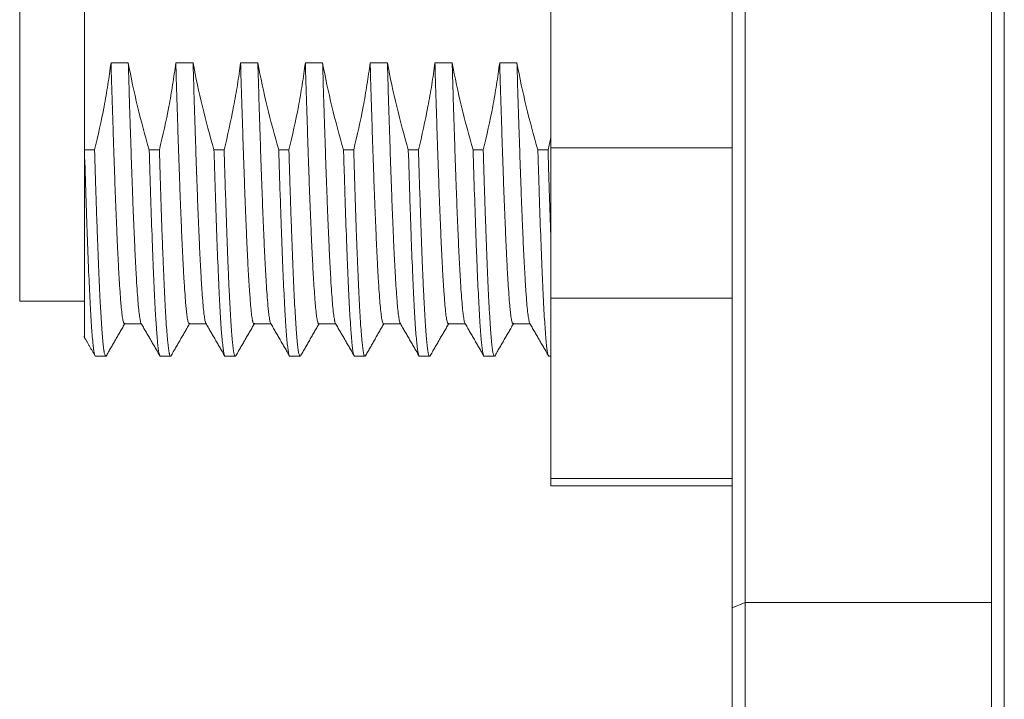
# Model space of a CAD drawing. Header units: millimetres. Extents: x 0 to 297, y 0 to 210.
# Tile 27 of 50: x 130 to 140, y 118 to 125. Entities that reach past the tile are written whole.
import ezdxf

# ---------------------------------------------------------------- set-up
doc = ezdxf.new("R2010")
doc.units = ezdxf.units.MM
doc.layers.add('1', color=7, linetype='Continuous', true_color=0xffffff)

msp = doc.modelspace()

# ---------------------------------------------------------------- linework, layer by layer
at = {"layer": '1', "color": 7, "linetype": 'Continuous', "lineweight": 13}
for p, q in [((137.336, 119.7397), (137.336, 136.7208)), ((137.4693, 136.7208), (137.4693, 119.7397)), ((140.136, 135.5208), (140.136, 113.1875)), ((140.0026, 113.1875), (140.0026, 135.4656)), ((130.6693, 127.5958), (130.6693, 123.8458)), ((135.4693, 127.5767), (135.4693, 123.8649)), ((130.0026, 125.7208), (130.0026, 122.2875)), ((130.9425, 124.741), (131.1202, 124.741)), ((131.6092, 124.741), (131.7868, 124.741)), ((132.2758, 124.741), (132.4535, 124.741)), ((132.9425, 124.741), (133.1202, 124.741)), ((133.6092, 124.741), (133.7868, 124.741)), ((134.2758, 124.741), (134.4535, 124.741)), ((134.9425, 124.741), (135.1202, 124.741)), ((130.6693, 123.8359), (130.6693, 123.8458)), ((130.6693, 123.8458), (130.7731, 123.8458)), ((131.3357, 123.8458), (131.4398, 123.8458)), ((132.0023, 123.8458), (132.1065, 123.8458)), ((132.669, 123.8458), (132.7731, 123.8458)), ((133.3357, 123.8458), (133.4398, 123.8458)), ((134.0023, 123.8458), (134.1065, 123.8458)), ((134.669, 123.8458), (134.7731, 123.8458)), ((135.3357, 123.8458), (135.4398, 123.8458)), ((135.4693, 123.8649), (135.4693, 122.3186)), ((135.4693, 123.8649), (137.336, 123.8649)), ((135.4693, 122.3186), (135.4693, 120.4627)), ((137.336, 122.3186), (135.4693, 122.3186)), ((130.0026, 122.2875), (130.6694, 122.2875)), ((131.0805, 122.0541), (131.2554, 122.0541)), ((131.7472, 122.0541), (131.9221, 122.0541)), ((132.4139, 122.0541), (132.5887, 122.0541)), ((133.0806, 122.0541), (133.2554, 122.0541)), ((133.7472, 122.0541), (133.9221, 122.0541)), ((134.4138, 122.0541), (134.5887, 122.0541)), ((135.0805, 122.0541), (135.2554, 122.0541)), ((130.7839, 121.7208), (130.8881, 121.7208)), ((131.4505, 121.7208), (131.5547, 121.7208)), ((132.1172, 121.7208), (132.2215, 121.7208)), ((132.7838, 121.7208), (132.8881, 121.7208)), ((133.4505, 121.7208), (133.5547, 121.7208)), ((134.1172, 121.7208), (134.2214, 121.7208)), ((134.7839, 121.7208), (134.8881, 121.7208)), ((135.4505, 121.7208), (135.4693, 121.7208)), ((135.4693, 120.3875), (135.4693, 120.4627)), ((135.4693, 120.4627), (137.336, 120.4627)), ((135.4693, 120.3875), (137.336, 120.3875)), ((137.336, 118.7027), (137.336, 119.7397)), ((137.4693, 119.7397), (137.4693, 118.7969)), ((137.4693, 119.1875), (137.336, 119.1322)), ((140.0026, 119.1875), (137.4693, 119.1875)), ((137.4693, 118.7969), (137.4693, 113.578)), ((137.336, 118.1136), (137.336, 118.7027))]:
    msp.add_line(p, q, dxfattribs=at)
for points, knots in [([(130.9425, 124.741), (130.933, 124.6656), (130.9222, 124.5904), (130.8983, 124.4404), (130.8852, 124.3655), (130.8425, 124.1416), (130.8096, 123.9933), (130.7731, 123.8458)], [0, 0, 0, 0, 0.25, 0.25, 0.5, 0.5, 1, 1, 1, 1]), ([(130.9425, 124.741), (130.9454, 124.6455), (130.9483, 124.5513), (130.9541, 124.3657), (130.9569, 124.2742), (130.9612, 124.139), (130.9633, 124.0719), (130.9655, 124.0055), (130.9669, 123.9615), (130.9676, 123.9395), (130.9712, 123.8305), (130.977, 123.6611), (130.9856, 123.4223), (130.9914, 123.2732), (130.9972, 123.1291), (131, 123.0596), (131.0036, 122.9759), (131.0043, 122.9594), (131.0058, 122.9267), (131.0079, 122.8783), (131.0101, 122.832), (131.0143, 122.7418), (131.02, 122.6285), (131.0287, 122.4788), (131.0345, 122.3927), (131.0389, 122.3334), (131.0403, 122.3145), (131.0432, 122.2787), (131.0446, 122.2619), (131.0489, 122.2143), (131.0546, 122.1587), (131.0631, 122.0988), (131.0697, 122.0714), (131.0733, 122.0625), (131.0748, 122.0595), (131.0755, 122.0582), (131.0777, 122.0551), (131.0791, 122.0541), (131.0806, 122.0541)], [0, 0, 0, 0, 0.0625118, 0.0625118, 0.1250237, 0.1250237, 0.1562796, 0.1719076, 0.1719076, 0.1875355, 0.1875355, 0.2500474, 0.3125592, 0.375071, 0.375071, 0.4375829, 0.4375829, 0.4532108, 0.4532108, 0.4688388, 0.5000947, 0.5000947, 0.5626065, 0.6251184, 0.6876302, 0.6876302, 0.7188861, 0.7188861, 0.7501421, 0.7501421, 0.8126539, 0.8751657, 0.9376776, 0.9533055, 0.9533055, 0.9689335, 0.9689335, 1, 1, 1, 1]), ([(131.3357, 123.8458), (131.2923, 123.9931), (131.2522, 124.1413), (131.1798, 124.4398), (131.1477, 124.5899), (131.1202, 124.741)], [0, 0, 0, 0, 0.5, 0.5, 1, 1, 1, 1]), ([(131.2524, 122.0593), (131.2514, 122.0611), (131.2476, 122.07), (131.2438, 122.0861), (131.2395, 122.1103), (131.2381, 122.1193), (131.2352, 122.1395), (131.2337, 122.1506), (131.2294, 122.1867), (131.2265, 122.2146), (131.2207, 122.2778), (131.2178, 122.3132), (131.2121, 122.3913), (131.2093, 122.4341), (131.205, 122.5039), (131.2036, 122.5282), (131.2014, 122.566), (131.2007, 122.5788), (131.1992, 122.6049), (131.1985, 122.6182), (131.1949, 122.6854), (131.1892, 122.7992), (131.1834, 122.9252), (131.1776, 123.0572), (131.1747, 123.1262), (131.1704, 123.2344), (131.1683, 123.2896), (131.1661, 123.3466), (131.1647, 123.385), (131.164, 123.4044), (131.1604, 123.5019), (131.1547, 123.6619), (131.1461, 123.9141), (131.1403, 124.0901), (131.136, 124.2252), (131.1338, 124.2935), (131.1316, 124.363), (131.1302, 124.4095), (131.1295, 124.433), (131.1259, 124.5506), (131.123, 124.6454), (131.1202, 124.741)], [0, 0, 0, 0, 0.0223881, 0.0875622, 0.0875622, 0.1201493, 0.1201493, 0.1527363, 0.1527363, 0.2179105, 0.2179105, 0.2830846, 0.2830846, 0.3482587, 0.3482587, 0.3808458, 0.3808458, 0.3971393, 0.3971393, 0.4134329, 0.4134329, 0.478607, 0.5437811, 0.5437811, 0.6089552, 0.6089552, 0.6415423, 0.6578358, 0.6578358, 0.6741294, 0.6741294, 0.7393035, 0.8044776, 0.8696517, 0.8696517, 0.9022388, 0.9185323, 0.9185323, 0.9348259, 0.9348259, 1, 1, 1, 1]), ([(131.6092, 124.741), (131.5997, 124.6656), (131.5889, 124.5904), (131.565, 124.4404), (131.5519, 124.3655), (131.5092, 124.1416), (131.4763, 123.9933), (131.4398, 123.8458)], [0, 0, 0, 0, 0.25, 0.25, 0.5, 0.5, 1, 1, 1, 1]), ([(131.6092, 124.741), (131.6099, 124.717), (131.6106, 124.693), (131.6121, 124.645), (131.6128, 124.621), (131.615, 124.5496), (131.6165, 124.5024), (131.6208, 124.3622), (131.6237, 124.2706), (131.6294, 124.0911), (131.635, 123.9151), (131.6407, 123.7465), (131.6451, 123.6228), (131.6465, 123.582), (131.6487, 123.5215), (131.6494, 123.5015), (131.6509, 123.4619), (131.6516, 123.4423), (131.6553, 123.3452), (131.6582, 123.2705), (131.6639, 123.1268), (131.6668, 123.0578), (131.6724, 122.9257), (131.6753, 122.8626), (131.6796, 122.7722), (131.681, 122.7429), (131.6832, 122.6999), (131.6839, 122.6858), (131.6853, 122.6579), (131.6861, 122.6443), (131.6897, 122.5771), (131.6955, 122.477), (131.7013, 122.3916), (131.707, 122.3135), (131.7098, 122.278), (131.7141, 122.2304), (131.7162, 122.208), (131.7184, 122.1877), (131.7198, 122.1746), (131.7206, 122.1683), (131.7242, 122.1382), (131.7299, 122.0982), (131.7386, 122.0622), (131.7444, 122.0541), (131.7472, 122.0541), (131.7472, 122.0541), (131.7472, 122.0541)], [0, 0, 0, 0, 0.0156235, 0.0156235, 0.0312471, 0.0312471, 0.0624942, 0.0624942, 0.1249884, 0.1249884, 0.1874826, 0.2499768, 0.2499768, 0.2812239, 0.2812239, 0.2968474, 0.2968474, 0.312471, 0.312471, 0.3749652, 0.3749652, 0.4374594, 0.4374594, 0.4999536, 0.4999536, 0.5312007, 0.5312007, 0.5468242, 0.5468242, 0.5624478, 0.5624478, 0.624942, 0.6874362, 0.6874362, 0.7499304, 0.7499304, 0.7811775, 0.796801, 0.796801, 0.8124246, 0.8124246, 0.8749188, 0.937413, 0.9999072, 0.9999072, 1, 1, 1, 1]), ([(132.0023, 123.8458), (131.959, 123.9931), (131.9188, 124.1413), (131.8465, 124.4398), (131.8143, 124.5899), (131.7868, 124.741)], [0, 0, 0, 0, 0.5, 0.5, 1, 1, 1, 1]), ([(131.9191, 122.0593), (131.9188, 122.0598), (131.9185, 122.0604), (131.9175, 122.0625), (131.9168, 122.0643), (131.9132, 122.0745), (131.9075, 122.0988), (131.8989, 122.1589), (131.8932, 122.2144), (131.8874, 122.2777), (131.8845, 122.3133), (131.8809, 122.3628), (131.8801, 122.373), (131.8787, 122.3937), (131.8765, 122.4254), (131.8744, 122.459), (131.8701, 122.5289), (131.8645, 122.6288), (131.8559, 122.7986), (131.85, 122.9253), (131.8457, 123.0255), (131.8442, 123.0598), (131.8413, 123.1295), (131.8399, 123.165), (131.8356, 123.2733), (131.8299, 123.4227), (131.8214, 123.6613), (131.8149, 123.8512), (131.8112, 123.9606), (131.8098, 124.0047), (131.8091, 124.0269), (131.8069, 124.0937), (131.8054, 124.1386), (131.801, 124.2741), (131.7982, 124.3658), (131.7925, 124.5515), (131.7897, 124.6456), (131.7868, 124.741)], [0, 0, 0, 0, 0.0062867, 0.0062867, 0.0225771, 0.0225771, 0.0877386, 0.1529002, 0.2180617, 0.2180617, 0.2832232, 0.2832232, 0.2995136, 0.2995136, 0.315804, 0.3483847, 0.3483847, 0.4135463, 0.4787078, 0.5438693, 0.5438693, 0.5764501, 0.5764501, 0.6090308, 0.6090308, 0.6741924, 0.7393539, 0.8045154, 0.8208058, 0.8208058, 0.8370962, 0.8370962, 0.8696769, 0.8696769, 0.9348385, 0.9348385, 1, 1, 1, 1]), ([(132.2758, 124.741), (132.2663, 124.6656), (132.2556, 124.5904), (132.2317, 124.4404), (132.2185, 124.3655), (132.1758, 124.1416), (132.143, 123.9933), (132.1065, 123.8458)], [0, 0, 0, 0, 0.25, 0.25, 0.5, 0.5, 1, 1, 1, 1]), ([(132.2758, 124.741), (132.2787, 124.6457), (132.2816, 124.5515), (132.286, 124.4118), (132.2874, 124.3655), (132.2903, 124.2734), (132.2917, 124.2275), (132.296, 124.0911), (132.3017, 123.9138), (132.3103, 123.6615), (132.3189, 123.4228), (132.3247, 123.2728), (132.3284, 123.1819), (132.3291, 123.1639), (132.3306, 123.1282), (132.3327, 123.0754), (132.3349, 123.0244), (132.3391, 122.925), (132.3448, 122.7989), (132.3533, 122.629), (132.3599, 122.5162), (132.3635, 122.4587), (132.365, 122.4361), (132.3657, 122.4251), (132.3679, 122.3926), (132.3694, 122.372), (132.3737, 122.3131), (132.3765, 122.2777), (132.3822, 122.2145), (132.3879, 122.159), (132.3943, 122.1138), (132.3979, 122.0948), (132.3994, 122.0877), (132.4001, 122.0844), (132.4023, 122.0753), (132.4038, 122.0702), (132.4081, 122.0581), (132.411, 122.0541), (132.4139, 122.0541), (132.4139, 122.0541)], [0, 0, 0, 0, 0.0624983, 0.0624983, 0.0937474, 0.0937474, 0.1249965, 0.1249965, 0.1874948, 0.2499931, 0.3124913, 0.3749896, 0.3749896, 0.3906142, 0.3906142, 0.4062387, 0.4374879, 0.4374879, 0.4999861, 0.5624844, 0.6249827, 0.6406072, 0.6406072, 0.6562318, 0.6562318, 0.6874809, 0.6874809, 0.7499792, 0.7499792, 0.8124775, 0.8749757, 0.8906003, 0.8906003, 0.9062249, 0.9062249, 0.937474, 0.937474, 0.9999723, 1, 1, 1, 1]), ([(132.669, 123.8458), (132.6256, 123.9931), (132.5855, 124.1413), (132.5131, 124.4398), (132.481, 124.5899), (132.4535, 124.741)], [0, 0, 0, 0, 0.5, 0.5, 1, 1, 1, 1]), ([(132.5858, 122.0593), (132.5848, 122.0611), (132.5809, 122.0701), (132.5743, 122.0983), (132.5686, 122.1382), (132.5642, 122.1742), (132.5628, 122.1873), (132.5598, 122.2154), (132.5584, 122.2304), (132.554, 122.2782), (132.5511, 122.3137), (132.5454, 122.3919), (132.5397, 122.4774), (132.5341, 122.5772), (132.5297, 122.6576), (132.5283, 122.6853), (132.5261, 122.7283), (132.5254, 122.7429), (132.5239, 122.7724), (132.5232, 122.7873), (132.5196, 122.8628), (132.5167, 122.9261), (132.5109, 123.0584), (132.508, 123.1274), (132.5023, 123.271), (132.4995, 123.3456), (132.4952, 123.4618), (132.4938, 123.5013), (132.4909, 123.5817), (132.4895, 123.6227), (132.4851, 123.7468), (132.4794, 123.916), (132.4736, 124.092), (132.4678, 124.2715), (132.4649, 124.3629), (132.4607, 124.5027), (132.4585, 124.5733), (132.4564, 124.6448), (132.4549, 124.6928), (132.4542, 124.7169), (132.4535, 124.741)], [0, 0, 0, 0, 0.0226425, 0.0877996, 0.1529568, 0.1529568, 0.1855354, 0.1855354, 0.218114, 0.218114, 0.2832712, 0.2832712, 0.3484283, 0.4135855, 0.4135855, 0.4461641, 0.4461641, 0.4624534, 0.4624534, 0.4787427, 0.4787427, 0.5438998, 0.5438998, 0.609057, 0.609057, 0.6742142, 0.6742142, 0.7067927, 0.7067927, 0.7393713, 0.7393713, 0.8045285, 0.8696857, 0.8696857, 0.9348428, 0.9348428, 0.9674214, 0.9837107, 0.9837107, 1, 1, 1, 1]), ([(132.9425, 124.741), (132.933, 124.6656), (132.9222, 124.5904), (132.8983, 124.4404), (132.8852, 124.3655), (132.8425, 124.1416), (132.8096, 123.9933), (132.7731, 123.8458)], [0, 0, 0, 0, 0.25, 0.25, 0.5, 0.5, 1, 1, 1, 1]), ([(132.9425, 124.741), (132.9454, 124.645), (132.9483, 124.5506), (132.9541, 124.3648), (132.9569, 124.2734), (132.9626, 124.0937), (132.9655, 124.0054), (132.9697, 123.8753), (132.9712, 123.8323), (132.9733, 123.7684), (132.9741, 123.7472), (132.9755, 123.7052), (132.9762, 123.6844), (132.9798, 123.5812), (132.9856, 123.4214), (132.9914, 123.2724), (132.9972, 123.1287), (133, 123.0595), (133.0043, 122.9598), (133.0057, 122.9273), (133.0086, 122.8635), (133.01, 122.8323), (133.0143, 122.7416), (133.0201, 122.6278), (133.0287, 122.4783), (133.0345, 122.3926), (133.0388, 122.3336), (133.041, 122.3055), (133.0432, 122.2793), (133.0446, 122.2624), (133.0453, 122.2541), (133.0489, 122.2142), (133.0546, 122.1584), (133.0632, 122.0985), (133.069, 122.0744), (133.0748, 122.0582), (133.0777, 122.0541), (133.0806, 122.0541), (133.0806, 122.0541), (133.0806, 122.0541)], [0, 0, 0, 0, 0.062498, 0.062498, 0.124996, 0.124996, 0.187494, 0.187494, 0.218743, 0.218743, 0.2343675, 0.2343675, 0.249992, 0.249992, 0.31249, 0.374988, 0.374988, 0.437486, 0.437486, 0.4687351, 0.4687351, 0.4999841, 0.4999841, 0.5624821, 0.6249801, 0.6874781, 0.6874781, 0.7187271, 0.7343516, 0.7343516, 0.7499761, 0.7499761, 0.8124741, 0.8749721, 0.9374701, 0.9374701, 0.9999681, 0.9999681, 1, 1, 1, 1]), ([(133.3357, 123.8458), (133.2923, 123.9931), (133.2522, 124.1413), (133.1798, 124.4398), (133.1477, 124.5899), (133.1202, 124.741)], [0, 0, 0, 0, 0.5, 0.5, 1, 1, 1, 1]), ([(133.2524, 122.0593), (133.2514, 122.0611), (133.2505, 122.0634), (133.2481, 122.0702), (133.2459, 122.0777), (133.2438, 122.0876), (133.2423, 122.0947), (133.2416, 122.0985), (133.238, 122.1187), (133.2323, 122.159), (133.2265, 122.2146), (133.2207, 122.2777), (133.2178, 122.3131), (133.2121, 122.3914), (133.2092, 122.4344), (133.2049, 122.5049), (133.2035, 122.5292), (133.2006, 122.5795), (133.1992, 122.6054), (133.1949, 122.6856), (133.1892, 122.799), (133.1834, 122.9249), (133.1776, 123.0573), (133.1747, 123.1266), (133.1711, 123.2174), (133.1704, 123.2358), (133.169, 123.2728), (133.1668, 123.3288), (133.1647, 123.3861), (133.1604, 123.5023), (133.1547, 123.6617), (133.1461, 123.9137), (133.1396, 124.1125), (133.1359, 124.2265), (133.1345, 124.2724), (133.1337, 124.2954), (133.1316, 124.3648), (133.1301, 124.4112), (133.1258, 124.5513), (133.123, 124.6457), (133.1202, 124.741)], [0, 0, 0, 0, 0.0223884, 0.0223884, 0.0549755, 0.071269, 0.071269, 0.0875625, 0.0875625, 0.1527366, 0.2179107, 0.2179107, 0.2830848, 0.2830848, 0.3482589, 0.3482589, 0.380846, 0.380846, 0.413433, 0.413433, 0.4786072, 0.5437813, 0.5437813, 0.6089554, 0.6089554, 0.6252489, 0.6252489, 0.6415424, 0.6741295, 0.6741295, 0.7393036, 0.8044777, 0.8696518, 0.8859453, 0.8859453, 0.9022388, 0.9022388, 0.9348259, 0.9348259, 1, 1, 1, 1]), ([(133.6092, 124.741), (133.5997, 124.6656), (133.5889, 124.5904), (133.565, 124.4404), (133.5519, 124.3655), (133.5092, 124.1416), (133.4763, 123.9933), (133.4398, 123.8458)], [0, 0, 0, 0, 0.25, 0.25, 0.5, 0.5, 1, 1, 1, 1]), ([(133.6092, 124.741), (133.6121, 124.6454), (133.615, 124.5505), (133.6208, 124.3623), (133.6237, 124.2702), (133.6294, 124.0901), (133.6351, 123.9141), (133.6436, 123.6619), (133.6494, 123.5018), (133.653, 123.4044), (133.6538, 123.385), (133.6552, 123.3466), (133.6574, 123.2896), (133.6596, 123.2344), (133.6639, 123.1262), (133.6668, 123.0572), (133.6725, 122.9252), (133.6781, 122.7992), (133.6846, 122.6712), (133.6882, 122.6049), (133.6896, 122.5788), (133.6904, 122.5659), (133.6926, 122.5281), (133.694, 122.5039), (133.6984, 122.4341), (133.7013, 122.3913), (133.707, 122.3132), (133.7099, 122.2778), (133.7155, 122.2146), (133.7184, 122.1867), (133.7227, 122.1506), (133.7241, 122.1395), (133.727, 122.1193), (133.7285, 122.1103), (133.7328, 122.0861), (133.7386, 122.0621), (133.7444, 122.0541), (133.7472, 122.0541)], [0, 0, 0, 0, 0.0625017, 0.0625017, 0.1250035, 0.1250035, 0.1875052, 0.250007, 0.3125087, 0.3125087, 0.3281341, 0.3281341, 0.3437596, 0.3750104, 0.3750104, 0.4375122, 0.4375122, 0.5000139, 0.5625156, 0.5781411, 0.5781411, 0.5937665, 0.5937665, 0.6250174, 0.6250174, 0.6875191, 0.6875191, 0.7500209, 0.7500209, 0.8125226, 0.8125226, 0.8437735, 0.8437735, 0.8750243, 0.8750243, 0.9375261, 1, 1, 1, 1]), ([(134.0023, 123.8458), (133.959, 123.9931), (133.9188, 124.1413), (133.8465, 124.4398), (133.8143, 124.5899), (133.7868, 124.741)], [0, 0, 0, 0, 0.5, 0.5, 1, 1, 1, 1]), ([(133.9193, 122.0589), (133.9182, 122.0608), (133.9172, 122.0633), (133.9132, 122.0745), (133.9076, 122.0987), (133.899, 122.1585), (133.8925, 122.2211), (133.8888, 122.2622), (133.8874, 122.2791), (133.8866, 122.2879), (133.8844, 122.3148), (133.883, 122.3336), (133.8787, 122.3927), (133.873, 122.4786), (133.8645, 122.6281), (133.8587, 122.7416), (133.8544, 122.8321), (133.8529, 122.8631), (133.8507, 122.911), (133.85, 122.9272), (133.8485, 122.9598), (133.8478, 122.9763), (133.8442, 123.0597), (133.8413, 123.129), (133.8356, 123.2729), (133.8299, 123.4219), (133.8242, 123.5813), (133.8199, 123.7048), (133.8185, 123.7467), (133.8156, 123.8316), (133.8141, 123.8749), (133.8097, 124.0055), (133.8068, 124.094), (133.8011, 124.2739), (133.7982, 124.3653), (133.7925, 124.551), (133.7897, 124.6453), (133.7868, 124.741)], [0, 0, 0, 0, 0.0245797, 0.0245797, 0.0896077, 0.1546358, 0.2196638, 0.2359208, 0.2359208, 0.2521778, 0.2521778, 0.2846918, 0.2846918, 0.3497198, 0.4147478, 0.4797759, 0.4797759, 0.5122899, 0.5122899, 0.5285469, 0.5285469, 0.5448039, 0.5448039, 0.6098319, 0.6098319, 0.6748599, 0.7398879, 0.7398879, 0.7724019, 0.7724019, 0.8049159, 0.8049159, 0.869944, 0.869944, 0.934972, 0.934972, 1, 1, 1, 1]), ([(134.2758, 124.741), (134.2663, 124.6656), (134.2556, 124.5904), (134.2317, 124.4404), (134.2185, 124.3655), (134.1758, 124.1416), (134.143, 123.9933), (134.1065, 123.8458)], [0, 0, 0, 0, 0.25, 0.25, 0.5, 0.5, 1, 1, 1, 1]), ([(134.2758, 124.741), (134.2787, 124.6456), (134.2816, 124.5515), (134.2874, 124.3658), (134.2902, 124.2741), (134.2945, 124.1385), (134.296, 124.0937), (134.2981, 124.0268), (134.2988, 124.0046), (134.3003, 123.9605), (134.301, 123.9387), (134.3046, 123.8301), (134.3103, 123.6613), (134.3189, 123.4227), (134.3247, 123.2733), (134.3291, 123.165), (134.3305, 123.1295), (134.3334, 123.0597), (134.3348, 123.0254), (134.3391, 122.9253), (134.3448, 122.7986), (134.3534, 122.6288), (134.3591, 122.5289), (134.3635, 122.459), (134.3657, 122.4254), (134.3679, 122.3937), (134.3693, 122.3729), (134.37, 122.3628), (134.3737, 122.3133), (134.3765, 122.2777), (134.3822, 122.2144), (134.3879, 122.1589), (134.3964, 122.0988), (134.4023, 122.0745), (134.4059, 122.0643), (134.4067, 122.0625), (134.4081, 122.0594), (134.4103, 122.0556), (134.4125, 122.0541), (134.4139, 122.0541)], [0, 0, 0, 0, 0.0625057, 0.0625057, 0.1250114, 0.1250114, 0.1562643, 0.1562643, 0.1718907, 0.1718907, 0.1875171, 0.1875171, 0.2500228, 0.3125285, 0.3750342, 0.3750342, 0.4062871, 0.4062871, 0.4375399, 0.4375399, 0.5000456, 0.5625513, 0.625057, 0.625057, 0.6563099, 0.6719363, 0.6719363, 0.6875627, 0.6875627, 0.7500684, 0.7500684, 0.8125742, 0.8750799, 0.9375856, 0.9375856, 0.953212, 0.953212, 0.9688384, 1, 1, 1, 1]), ([(134.669, 123.8458), (134.6256, 123.9931), (134.5855, 124.1413), (134.5131, 124.4398), (134.481, 124.5899), (134.4535, 124.741)], [0, 0, 0, 0, 0.5, 0.5, 1, 1, 1, 1]), ([(134.5858, 122.0593), (134.5848, 122.0611), (134.581, 122.07), (134.5772, 122.0861), (134.5729, 122.1102), (134.5707, 122.1237), (134.5685, 122.1396), (134.5671, 122.1506), (134.5664, 122.1564), (134.5627, 122.1866), (134.5598, 122.2146), (134.554, 122.2779), (134.5511, 122.3133), (134.5454, 122.3914), (134.5426, 122.4341), (134.5369, 122.527), (134.5341, 122.5772), (134.5283, 122.6851), (134.5225, 122.7993), (134.5167, 122.9254), (134.5109, 123.0574), (134.5081, 123.1264), (134.5023, 123.2703), (134.4995, 123.3452), (134.4959, 123.4427), (134.4952, 123.4624), (134.4938, 123.502), (134.4916, 123.5619), (134.4895, 123.6228), (134.4852, 123.7462), (134.4794, 123.9145), (134.4736, 124.0905), (134.4678, 124.2702), (134.4642, 124.385), (134.4607, 124.5027), (134.4592, 124.5501), (134.4585, 124.5739), (134.4564, 124.6453), (134.4549, 124.6931), (134.4535, 124.741)], [0, 0, 0, 0, 0.0224842, 0.0876519, 0.0876519, 0.1202357, 0.1365277, 0.1365277, 0.1528196, 0.1528196, 0.2179873, 0.2179873, 0.283155, 0.283155, 0.3483228, 0.3483228, 0.4134905, 0.4134905, 0.4786582, 0.5438259, 0.5438259, 0.6089937, 0.6089937, 0.6741614, 0.6741614, 0.6904533, 0.6904533, 0.7067452, 0.7393291, 0.7393291, 0.8044968, 0.8696646, 0.8696646, 0.9348323, 0.9511242, 0.9511242, 0.9674161, 0.9674161, 1, 1, 1, 1]), ([(134.9425, 124.741), (134.933, 124.6656), (134.9222, 124.5904), (134.8983, 124.4404), (134.8852, 124.3655), (134.8425, 124.1416), (134.8096, 123.9933), (134.7731, 123.8458)], [0, 0, 0, 0, 0.25, 0.25, 0.5, 0.5, 1, 1, 1, 1]), ([(134.9425, 124.741), (134.9432, 124.7169), (134.944, 124.6928), (134.9454, 124.6449), (134.9476, 124.5733), (134.9498, 124.5028), (134.9541, 124.363), (134.957, 124.2715), (134.9627, 124.0921), (134.9683, 123.916), (134.9741, 123.7469), (134.9777, 123.6434), (134.9784, 123.6227), (134.9799, 123.5818), (134.982, 123.521), (134.9842, 123.4619), (134.9886, 123.3457), (134.9915, 123.2711), (134.9972, 123.1275), (135.0001, 123.0585), (135.0058, 122.9262), (135.0093, 122.847), (135.0129, 122.7724), (135.0143, 122.7429), (135.0151, 122.7283), (135.0172, 122.6853), (135.0187, 122.6576), (135.023, 122.5772), (135.0288, 122.4774), (135.0346, 122.3919), (135.0403, 122.3137), (135.0432, 122.2782), (135.0474, 122.2304), (135.0489, 122.2154), (135.0517, 122.1873), (135.0532, 122.1742), (135.0575, 122.1382), (135.0632, 122.0983), (135.0719, 122.0623), (135.0777, 122.0541), (135.0806, 122.0541), (135.0806, 122.0541), (135.0806, 122.0541)], [0, 0, 0, 0, 0.0156226, 0.0156226, 0.0312452, 0.0624903, 0.0624903, 0.1249806, 0.1249806, 0.187471, 0.2499613, 0.2499613, 0.2655839, 0.2655839, 0.2812065, 0.3124516, 0.3124516, 0.3749419, 0.3749419, 0.4374323, 0.4374323, 0.4999226, 0.5155452, 0.5155452, 0.5311678, 0.5311678, 0.5624129, 0.5624129, 0.6249032, 0.6873936, 0.6873936, 0.7498839, 0.7498839, 0.7811291, 0.7811291, 0.8123742, 0.8123742, 0.8748645, 0.9373549, 0.9998452, 0.9998452, 1, 1, 1, 1]), ([(135.3357, 123.8458), (135.2923, 123.9931), (135.2522, 124.1413), (135.1798, 124.4398), (135.1477, 124.5899), (135.1202, 124.741)], [0, 0, 0, 0, 0.5, 0.5, 1, 1, 1, 1]), ([(135.2525, 122.0592), (135.2515, 122.0611), (135.2505, 122.0634), (135.248, 122.0703), (135.2466, 122.0754), (135.2437, 122.0876), (135.2423, 122.0947), (135.238, 122.1189), (135.2323, 122.159), (135.2265, 122.2145), (135.2207, 122.2777), (135.2171, 122.322), (135.2135, 122.3725), (135.2121, 122.3933), (135.2113, 122.4039), (135.2092, 122.4364), (135.2078, 122.4589), (135.2035, 122.5289), (135.1978, 122.6289), (135.1892, 122.7987), (135.1834, 122.9251), (135.179, 123.0249), (135.1776, 123.059), (135.1754, 123.1114), (135.1747, 123.1291), (135.1732, 123.1647), (135.1725, 123.1826), (135.1689, 123.2732), (135.1632, 123.4228), (135.1547, 123.6614), (135.149, 123.8298), (135.1446, 123.9597), (135.1432, 124.0036), (135.141, 124.0703), (135.1402, 124.0928), (135.1388, 124.1378), (135.138, 124.1604), (135.1344, 124.2737), (135.1315, 124.3656), (135.1258, 124.5516), (135.123, 124.6457), (135.1202, 124.741)], [0, 0, 0, 0, 0.0227711, 0.0227711, 0.0553454, 0.0553454, 0.0879197, 0.0879197, 0.1530682, 0.2182168, 0.2182168, 0.2833654, 0.2996526, 0.2996526, 0.3159397, 0.3159397, 0.348514, 0.348514, 0.4136626, 0.4788112, 0.5439598, 0.5439598, 0.5765341, 0.5765341, 0.5928213, 0.5928213, 0.6091084, 0.6091084, 0.674257, 0.7394056, 0.8045542, 0.8045542, 0.8371285, 0.8371285, 0.8534157, 0.8534157, 0.8697028, 0.8697028, 0.9348514, 0.9348514, 1, 1, 1, 1]), ([(130.6693, 123.8359), (130.6693, 123.711), (130.6693, 123.5909), (130.6693, 123.3597), (130.6693, 123.2487), (130.6693, 123.116), (130.6693, 123.0897), (130.6693, 123.0378), (130.6693, 123.0123), (130.6693, 122.937), (130.6693, 122.8885), (130.6693, 122.7479), (130.6693, 122.6607), (130.6693, 122.4992), (130.6693, 122.4249), (130.6693, 122.3403), (130.6693, 122.3238), (130.6693, 122.2917), (130.6693, 122.2761), (130.6693, 122.2307), (130.6693, 122.2025), (130.6693, 122.1237), (130.6693, 122.0791), (130.6693, 122.0055), (130.6693, 121.9765), (130.6693, 121.9501), (130.6693, 121.9453), (130.6693, 121.9368), (130.6693, 121.933), (130.6693, 121.9233), (130.6693, 121.9189), (130.6693, 121.9151), (130.6693, 121.9145), (130.6693, 121.9148)], [0, 0, 0, 0, 0.1071389, 0.1071389, 0.2142777, 0.2142777, 0.2410625, 0.2410625, 0.2678472, 0.2678472, 0.3214166, 0.3214166, 0.4285555, 0.4285555, 0.5356943, 0.5356943, 0.5624791, 0.5624791, 0.5892638, 0.5892638, 0.6428332, 0.6428332, 0.7499721, 0.7499721, 0.8571109, 0.8571109, 0.8838957, 0.8838957, 0.9106804, 0.9106804, 0.9642498, 0.9642498, 1, 1, 1, 1]), ([(130.6693, 123.8359), (130.6742, 123.6754), (130.679, 123.5225), (130.6885, 123.2311), (130.6931, 123.0926), (130.6991, 122.9287), (130.7003, 122.8964), (130.7027, 122.8327), (130.7039, 122.8015), (130.7076, 122.7098), (130.71, 122.6512), (130.7172, 122.4827), (130.722, 122.3802), (130.7292, 122.2413), (130.7315, 122.1975), (130.7363, 122.115), (130.7387, 122.0767), (130.7458, 121.9706), (130.7507, 121.9116), (130.7603, 121.8164), (130.765, 121.7803), (130.7745, 121.7324), (130.7791, 121.7208), (130.7838, 121.7208)], [0, 0, 0, 0, 0.1252386, 0.1252386, 0.2504772, 0.2504772, 0.2817868, 0.2817868, 0.3130965, 0.3130965, 0.3757157, 0.3757157, 0.5009543, 0.5009543, 0.5635736, 0.5635736, 0.6261929, 0.6261929, 0.7514315, 0.7514315, 0.8766701, 0.8766701, 1, 1, 1, 1]), ([(130.893, 121.7251), (130.8914, 121.7222), (130.8898, 121.7208), (130.8834, 121.7208), (130.8785, 121.7328), (130.873, 121.7603), (130.8724, 121.7636), (130.8712, 121.7705), (130.8706, 121.7741), (130.8688, 121.7857), (130.8676, 121.7941), (130.864, 121.8215), (130.8616, 121.8427), (130.8545, 121.9151), (130.8498, 121.9747), (130.8426, 122.0814), (130.8402, 122.1199), (130.8372, 122.1716), (130.8366, 122.1821), (130.8354, 122.2036), (130.8347, 122.2145), (130.8329, 122.2477), (130.8317, 122.2704), (130.8257, 122.3872), (130.8209, 122.4904), (130.8115, 122.7155), (130.8068, 122.8375), (130.8013, 122.9857), (130.8007, 123.0023), (130.7995, 123.0358), (130.7989, 123.0528), (130.7971, 123.1039), (130.7958, 123.1384), (130.7922, 123.2432), (130.7898, 123.3146), (130.7826, 123.534), (130.7779, 123.6867), (130.7731, 123.8458)], [0, 0, 0, 0, 0.0414866, 0.0414866, 0.1613008, 0.1613008, 0.1762776, 0.1762776, 0.1912543, 0.1912543, 0.2212079, 0.2212079, 0.281115, 0.281115, 0.4009291, 0.4009291, 0.4608362, 0.4608362, 0.475813, 0.475813, 0.4907898, 0.4907898, 0.5207433, 0.5207433, 0.6405575, 0.6405575, 0.7603717, 0.7603717, 0.7753484, 0.7753484, 0.7903252, 0.7903252, 0.8202787, 0.8202787, 0.8801858, 0.8801858, 1, 1, 1, 1]), ([(131.3357, 123.8458), (131.3405, 123.6849), (131.3454, 123.5316), (131.3548, 123.2398), (131.3595, 123.1013), (131.3655, 122.9374), (131.3667, 122.9051), (131.3691, 122.8414), (131.3703, 122.81), (131.3739, 122.7174), (131.3764, 122.6584), (131.3836, 122.4889), (131.3884, 122.3861), (131.3955, 122.2471), (131.3979, 122.2033), (131.4014, 122.1414), (131.4032, 122.1115), (131.405, 122.083), (131.4062, 122.0643), (131.4068, 122.0551), (131.4122, 121.9742), (131.4171, 121.9144), (131.4267, 121.8184), (131.4314, 121.782), (131.4374, 121.7515), (131.4392, 121.7434), (131.441, 121.7371), (131.4421, 121.7332), (131.4427, 121.7315), (131.4457, 121.7238), (131.4481, 121.7208), (131.4505, 121.7208)], [0, 0, 0, 0, 0.1250312, 0.1250312, 0.2500624, 0.2500624, 0.2813202, 0.2813202, 0.312578, 0.312578, 0.3750936, 0.3750936, 0.5001248, 0.5001248, 0.5626404, 0.5626404, 0.5938982, 0.6095271, 0.6095271, 0.625156, 0.625156, 0.7501872, 0.7501872, 0.8752184, 0.8752184, 0.9064762, 0.9221051, 0.9221051, 0.937734, 0.937734, 1, 1, 1, 1]), ([(131.5548, 121.7208), (131.5524, 121.7208), (131.55, 121.7238), (131.5464, 121.7329), (131.5445, 121.7387), (131.5427, 121.7462), (131.5415, 121.7515), (131.5409, 121.7544), (131.5354, 121.7821), (131.5306, 121.8186), (131.5212, 121.9149), (131.5165, 121.9745), (131.5105, 122.0638), (131.5087, 122.0916), (131.5069, 122.1212), (131.5056, 122.1413), (131.505, 122.1515), (131.502, 122.2034), (131.4996, 122.2475), (131.4923, 122.387), (131.4876, 122.4899), (131.4805, 122.6589), (131.4782, 122.7177), (131.4746, 122.8096), (131.4728, 122.8564), (131.471, 122.9047), (131.4698, 122.9373), (131.4692, 122.9537), (131.4637, 123.1022), (131.4589, 123.2414), (131.4493, 123.5333), (131.4445, 123.6861), (131.4398, 123.8458)], [0, 0, 0, 0, 0.0624992, 0.0624992, 0.0937492, 0.1093743, 0.1093743, 0.1249993, 0.1249993, 0.2499994, 0.2499994, 0.3749995, 0.3749995, 0.4062495, 0.4218745, 0.4218745, 0.4374995, 0.4374995, 0.4999996, 0.4999996, 0.6249997, 0.6249997, 0.6874997, 0.6874997, 0.7187498, 0.7343748, 0.7343748, 0.7499998, 0.7499998, 0.8749999, 0.8749999, 1, 1, 1, 1]), ([(132.0023, 123.8458), (132.0047, 123.7664), (132.0071, 123.6883), (132.0108, 123.5732), (132.0126, 123.5161), (132.0144, 123.4598), (132.0156, 123.4224), (132.0162, 123.4038), (132.0216, 123.2376), (132.0263, 123.0988), (132.0357, 122.838), (132.0406, 122.7162), (132.0466, 122.5747), (132.0484, 122.533), (132.0503, 122.4926), (132.0515, 122.466), (132.0521, 122.4528), (132.0551, 122.3878), (132.0575, 122.3386), (132.0646, 122.1992), (132.0693, 122.1173), (132.0764, 122.0108), (132.0788, 121.978), (132.0825, 121.9329), (132.0843, 121.9115), (132.0861, 121.8916), (132.0873, 121.8787), (132.0879, 121.8724), (132.0934, 121.8177), (132.0982, 121.7815), (132.1076, 121.7331), (132.1123, 121.7208), (132.1171, 121.7208), (132.1171, 121.7208), (132.1172, 121.7208)], [0, 0, 0, 0, 0.0624807, 0.0624807, 0.0937211, 0.1093413, 0.1093413, 0.1249614, 0.1249614, 0.2499229, 0.2499229, 0.3748843, 0.3748843, 0.4061247, 0.4217449, 0.4217449, 0.437365, 0.437365, 0.4998458, 0.4998458, 0.6248072, 0.6248072, 0.6872879, 0.6872879, 0.7185283, 0.7341485, 0.7341485, 0.7497686, 0.7497686, 0.8747301, 0.8747301, 0.9996915, 0.9996915, 1, 1, 1, 1]), ([(132.2215, 121.7208), (132.2215, 121.7208), (132.2215, 121.7208), (132.2166, 121.7208), (132.2118, 121.7332), (132.2022, 121.7817), (132.1974, 121.8179), (132.1915, 121.8781), (132.1897, 121.8974), (132.1879, 121.9183), (132.1867, 121.9327), (132.1861, 121.94), (132.1831, 121.9778), (132.1807, 122.0108), (132.1735, 122.1177), (132.1687, 122.1997), (132.1615, 122.3386), (132.1591, 122.3875), (132.1555, 122.465), (132.1537, 122.5047), (132.1519, 122.546), (132.1508, 122.5738), (132.1502, 122.5879), (132.1448, 122.7162), (132.1401, 122.8385), (132.1305, 123.0992), (132.1256, 123.2377), (132.1196, 123.4209), (132.1178, 123.4767), (132.116, 123.5336), (132.1148, 123.5718), (132.1142, 123.591), (132.1112, 123.6876), (132.1088, 123.7661), (132.1065, 123.8458)], [0, 0, 0, 0, 0.0000277, 0.0000277, 0.1250242, 0.1250242, 0.2500208, 0.2500208, 0.2812699, 0.2968945, 0.2968945, 0.312519, 0.312519, 0.3750173, 0.3750173, 0.5000138, 0.5000138, 0.5625121, 0.5625121, 0.5937612, 0.6093858, 0.6093858, 0.6250104, 0.6250104, 0.7500069, 0.7500069, 0.8750035, 0.8750035, 0.9062526, 0.9218772, 0.9218772, 0.9375017, 0.9375017, 1, 1, 1, 1]), ([(132.669, 123.8458), (132.6738, 123.6865), (132.6786, 123.5338), (132.6857, 123.3146), (132.6881, 123.2432), (132.6917, 123.1386), (132.6929, 123.1042), (132.6952, 123.0362), (132.6964, 123.0025), (132.7024, 122.8375), (132.7073, 122.7154), (132.7169, 122.4903), (132.7217, 122.3872), (132.7276, 122.2706), (132.7288, 122.2479), (132.7312, 122.2037), (132.7324, 122.1822), (132.736, 122.12), (132.7384, 122.0815), (132.7455, 121.9746), (132.7504, 121.915), (132.7576, 121.8427), (132.76, 121.8215), (132.7636, 121.7941), (132.7648, 121.7857), (132.7672, 121.7704), (132.7684, 121.7635), (132.7744, 121.7328), (132.779, 121.7208), (132.7838, 121.7208), (132.7838, 121.7208), (132.7838, 121.7208)], [0, 0, 0, 0, 0.1249998, 0.1249998, 0.1874997, 0.1874997, 0.2187497, 0.2187497, 0.2499997, 0.2499997, 0.3749995, 0.3749995, 0.4999993, 0.4999993, 0.5312493, 0.5312493, 0.5624992, 0.5624992, 0.6249991, 0.6249991, 0.749999, 0.749999, 0.8124989, 0.8124989, 0.8437488, 0.8437488, 0.8749988, 0.8749988, 0.9999986, 0.9999986, 1, 1, 1, 1]), ([(132.8881, 121.7208), (132.8833, 121.7208), (132.8785, 121.7329), (132.8713, 121.7693), (132.8688, 121.7846), (132.8652, 121.8121), (132.864, 121.822), (132.8616, 121.8433), (132.8604, 121.8547), (132.8545, 121.9152), (132.8498, 121.9749), (132.8403, 122.1169), (132.8354, 122.1991), (132.8257, 122.387), (132.8209, 122.4905), (132.8115, 122.7157), (132.8068, 122.8375), (132.7995, 123.0341), (132.7971, 123.1019), (132.7922, 123.2424), (132.7898, 123.3142), (132.7826, 123.5342), (132.7779, 123.687), (132.7731, 123.8458)], [0, 0, 0, 0, 0.125, 0.125, 0.1875, 0.1875, 0.21875, 0.21875, 0.25, 0.25, 0.375, 0.375, 0.5, 0.5, 0.625, 0.625, 0.75, 0.75, 0.8125, 0.8125, 0.875, 0.875, 1, 1, 1, 1]), ([(133.3357, 123.8458), (133.3369, 123.8059), (133.3381, 123.7662), (133.3405, 123.6874), (133.3417, 123.6483), (133.3454, 123.5326), (133.3478, 123.4575), (133.3549, 123.2381), (133.3596, 123.0998), (133.3667, 122.904), (133.3691, 122.8407), (133.3727, 122.7487), (133.3739, 122.7186), (133.3757, 122.6741), (133.3764, 122.6594), (133.3776, 122.6303), (133.3782, 122.6159), (133.3837, 122.488), (133.3885, 122.3851), (133.3979, 122.2), (133.4026, 122.1179), (133.4086, 122.0285), (133.4098, 122.0113), (133.4116, 121.9865), (133.4122, 121.9784), (133.4134, 121.9626), (133.4165, 121.924), (133.4195, 121.8902), (133.4267, 121.818), (133.4315, 121.7818), (133.4386, 121.7453), (133.4409, 121.7362), (133.4445, 121.727), (133.4457, 121.7246), (133.4475, 121.7223), (133.4481, 121.7217), (133.4493, 121.721), (133.4499, 121.7208), (133.4505, 121.7208)], [0, 0, 0, 0, 0.0312567, 0.0312567, 0.0625134, 0.0625134, 0.1250269, 0.1250269, 0.2500537, 0.2500537, 0.3125672, 0.3125672, 0.3438239, 0.3438239, 0.3594523, 0.3594523, 0.3750806, 0.3750806, 0.5001075, 0.5001075, 0.6251344, 0.6251344, 0.6563911, 0.6563911, 0.6720194, 0.6720194, 0.6876478, 0.7501612, 0.7501612, 0.8751881, 0.8751881, 0.9377015, 0.9377015, 0.9689583, 0.9689583, 0.9845866, 0.9845866, 1, 1, 1, 1]), ([(133.5548, 121.7208), (133.5524, 121.7208), (133.55, 121.7238), (133.5469, 121.7315), (133.5463, 121.7332), (133.5451, 121.7371), (133.5433, 121.7434), (133.5415, 121.7515), (133.5354, 121.782), (133.5307, 121.8184), (133.5212, 121.9145), (133.5165, 121.9742), (133.5111, 122.0551), (133.5105, 122.0643), (133.5093, 122.083), (133.5074, 122.1115), (133.5032, 122.1814), (133.4996, 122.2471), (133.4924, 122.3862), (133.4876, 122.4889), (133.4805, 122.6584), (133.4782, 122.7174), (133.4752, 122.7945), (133.4746, 122.8101), (133.4734, 122.8415), (133.4716, 122.8889), (133.4698, 122.9374), (133.4637, 123.1014), (133.4589, 123.24), (133.4493, 123.5318), (133.4446, 123.685), (133.4398, 123.8458)], [0, 0, 0, 0, 0.0622937, 0.0622937, 0.0779221, 0.0779221, 0.0935505, 0.1248074, 0.1248074, 0.2498349, 0.2498349, 0.3748624, 0.3748624, 0.3904909, 0.3904909, 0.4061193, 0.4373762, 0.4998899, 0.4998899, 0.6249175, 0.6249175, 0.6874312, 0.6874312, 0.7030597, 0.7030597, 0.7186881, 0.749945, 0.749945, 0.8749725, 0.8749725, 1, 1, 1, 1]), ([(134.0023, 123.8458), (134.0071, 123.6871), (134.0119, 123.5341), (134.0179, 123.3503), (134.0191, 123.3139), (134.0209, 123.2598), (134.0215, 123.2419), (134.0227, 123.2064), (134.0257, 123.1182), (134.0286, 123.0337), (134.0358, 122.8376), (134.0406, 122.7159), (134.0478, 122.5468), (134.0502, 122.4926), (134.0538, 122.4149), (134.055, 122.3895), (134.0569, 122.3524), (134.0575, 122.3401), (134.0587, 122.3161), (134.0593, 122.3042), (134.0646, 122.199), (134.0693, 122.1169), (134.0788, 121.975), (134.0837, 121.9152), (134.0897, 121.8546), (134.0909, 121.8432), (134.0928, 121.8271), (134.0934, 121.822), (134.0946, 121.8121), (134.0976, 121.7883), (134.1006, 121.7693), (134.1077, 121.7329), (134.1124, 121.7208), (134.1171, 121.7208), (134.1171, 121.7208), (134.1171, 121.7208)], [0, 0, 0, 0, 0.1249922, 0.1249922, 0.1562403, 0.1562403, 0.1718643, 0.1718643, 0.1874883, 0.2499844, 0.2499844, 0.3749766, 0.3749766, 0.4374727, 0.4374727, 0.4687208, 0.4687208, 0.4843448, 0.4843448, 0.4999689, 0.4999689, 0.6249611, 0.6249611, 0.7499533, 0.7499533, 0.7812013, 0.7812013, 0.7968254, 0.7968254, 0.8124494, 0.8749455, 0.8749455, 0.9999377, 0.9999377, 1, 1, 1, 1]), ([(134.2215, 121.7208), (134.2214, 121.7208), (134.2214, 121.7208), (134.2166, 121.7208), (134.2118, 121.7331), (134.2022, 121.7815), (134.1974, 121.8177), (134.1914, 121.8784), (134.1902, 121.8914), (134.1879, 121.9186), (134.1867, 121.9329), (134.1831, 121.978), (134.1807, 122.0108), (134.1736, 122.1173), (134.1687, 122.1992), (134.1615, 122.3385), (134.1591, 122.3877), (134.1561, 122.4527), (134.1555, 122.4659), (134.1543, 122.4926), (134.1525, 122.533), (134.1507, 122.5746), (134.1448, 122.7162), (134.1401, 122.8381), (134.1305, 123.0988), (134.1256, 123.2376), (134.1202, 123.4037), (134.1196, 123.4223), (134.1184, 123.4597), (134.1166, 123.516), (134.1148, 123.5731), (134.1112, 123.6883), (134.1088, 123.7664), (134.1065, 123.8458)], [0, 0, 0, 0, 0.0003084, 0.0003084, 0.1252698, 0.1252698, 0.2502313, 0.2502313, 0.2814717, 0.2814717, 0.312712, 0.312712, 0.3751927, 0.3751927, 0.5001542, 0.5001542, 0.5626349, 0.5626349, 0.5782551, 0.5782551, 0.5938753, 0.6251156, 0.6251156, 0.7500771, 0.7500771, 0.8750385, 0.8750385, 0.8906587, 0.8906587, 0.9062789, 0.9375193, 0.9375193, 1, 1, 1, 1]), ([(134.669, 123.8458), (134.6739, 123.6856), (134.6834, 123.3797), (134.6928, 123.102), (134.6988, 122.9375), (134.7, 122.9051), (134.7024, 122.8411), (134.7036, 122.8097), (134.7073, 122.7176), (134.7097, 122.6587), (134.7169, 122.4895), (134.7217, 122.3867), (134.7288, 122.2474), (134.7312, 122.2035), (134.7348, 122.1414), (134.736, 122.1214), (134.7383, 122.0825), (134.7395, 122.0639), (134.7455, 121.9744), (134.7504, 121.9147), (134.76, 121.8186), (134.7648, 121.7821), (134.7707, 121.7514), (134.7719, 121.7461), (134.7743, 121.7368), (134.7755, 121.733), (134.7791, 121.7238), (134.7814, 121.7208), (134.7838, 121.7208)], [0, 0, 0, 0, 0.1250118, 0.2500236, 0.2500236, 0.2812766, 0.2812766, 0.3125295, 0.3125295, 0.3750355, 0.3750355, 0.5000473, 0.5000473, 0.5625532, 0.5625532, 0.5938061, 0.5938061, 0.6250591, 0.6250591, 0.7500709, 0.7500709, 0.8750827, 0.8750827, 0.9063357, 0.9063357, 0.9375886, 0.9375886, 1, 1, 1, 1]), ([(134.8881, 121.7208), (134.8881, 121.7208), (134.8881, 121.7208), (134.8834, 121.7208), (134.8785, 121.7328), (134.8724, 121.7635), (134.8712, 121.7704), (134.8688, 121.7857), (134.8676, 121.7941), (134.864, 121.8215), (134.8616, 121.8427), (134.8545, 121.915), (134.8498, 121.9747), (134.8426, 122.0814), (134.8402, 122.1199), (134.8366, 122.1821), (134.8353, 122.2036), (134.8329, 122.2478), (134.8317, 122.2706), (134.8257, 122.3872), (134.8209, 122.4903), (134.8115, 122.7154), (134.8068, 122.8375), (134.8007, 123.0024), (134.7995, 123.0361), (134.7971, 123.1041), (134.7958, 123.1386), (134.7922, 123.2432), (134.7898, 123.3146), (134.7826, 123.5338), (134.7779, 123.6865), (134.7731, 123.8458)], [0, 0, 0, 0, 0.000033, 0.000033, 0.1250289, 0.1250289, 0.1562778, 0.1562778, 0.1875268, 0.1875268, 0.2500247, 0.2500247, 0.3750206, 0.3750206, 0.4375185, 0.4375185, 0.4687675, 0.4687675, 0.5000165, 0.5000165, 0.6250124, 0.6250124, 0.7500082, 0.7500082, 0.7812572, 0.7812572, 0.8125062, 0.8125062, 0.8750041, 0.8750041, 1, 1, 1, 1]), ([(135.3357, 123.8458), (135.3381, 123.7663), (135.3405, 123.688), (135.3435, 123.5917), (135.3441, 123.5725), (135.3453, 123.5344), (135.3459, 123.5153), (135.3477, 123.4586), (135.3489, 123.4213), (135.3549, 123.2375), (135.3596, 123.0989), (135.3691, 122.8383), (135.3739, 122.7162), (135.3794, 122.5884), (135.38, 122.5744), (135.3812, 122.5465), (135.3818, 122.5327), (135.3836, 122.4918), (135.3848, 122.4652), (135.3884, 122.3875), (135.3908, 122.3385), (135.3979, 122.1995), (135.4026, 122.1175), (135.4098, 122.0108), (135.4122, 121.9779), (135.4152, 121.9403), (135.4158, 121.9329), (135.417, 121.9186), (135.4189, 121.8975), (135.4207, 121.8782), (135.4268, 121.8178), (135.4363, 121.7455), (135.4456, 121.7208), (135.4505, 121.7208), (135.4505, 121.7208), (135.4505, 121.7208)], [0, 0, 0, 0, 0.0624825, 0.0624825, 0.0781032, 0.0781032, 0.0937238, 0.0937238, 0.1249651, 0.1249651, 0.2499301, 0.2499301, 0.3748952, 0.3748952, 0.3905158, 0.3905158, 0.4061365, 0.4061365, 0.4373777, 0.4373777, 0.4998603, 0.4998603, 0.6248253, 0.6248253, 0.6873079, 0.6873079, 0.7029285, 0.7029285, 0.7185491, 0.7497904, 0.7497904, 0.8747555, 0.9997205, 0.9997205, 1, 1, 1, 1]), ([(135.4694, 122.9487), (135.4691, 122.9555), (135.4688, 122.9624), (135.4638, 123.0998), (135.459, 123.2382), (135.4518, 123.4575), (135.4494, 123.5326), (135.4464, 123.6289), (135.4458, 123.6483), (135.4446, 123.6874), (135.444, 123.707), (135.4422, 123.7662), (135.441, 123.8058), (135.4398, 123.8458)], [0, 0, 0, 0, 0.0256975, 0.0256975, 0.5128488, 0.5128488, 0.7564244, 0.7564244, 0.8173183, 0.8173183, 0.8782122, 0.8782122, 1, 1, 1, 1])]:
    msp.add_open_spline(points, degree=3, knots=knots, dxfattribs=at)
for points, degree in [([(135.4702, 123.9724), (135.4604, 123.9302), (135.4502, 123.888), (135.4398, 123.8458)], 3), ([(130.8917, 121.7228), (130.9894, 121.8919), (131.0872, 122.061)], 2), ([(131.2512, 122.0615), (131.3491, 121.8921), (131.4469, 121.7228)], 2), ([(131.5583, 121.7228), (131.6562, 121.8921), (131.7541, 122.0615)], 2), ([(131.9178, 122.0615), (132.0157, 121.8921), (132.1136, 121.7228)], 2), ([(132.225, 121.7228), (132.3229, 121.8921), (132.4208, 122.0615)], 2), ([(132.5845, 122.0615), (132.6824, 121.8921), (132.7802, 121.7228)], 2), ([(132.8917, 121.7228), (132.9874, 121.8885), (133.0832, 122.0541)], 2), ([(133.2512, 122.0615), (133.3491, 121.8921), (133.4469, 121.7228)], 2), ([(133.5584, 121.7228), (133.6541, 121.8884), (133.7499, 122.0541)], 2), ([(133.9181, 122.061), (134.0158, 121.8919), (134.1136, 121.7228)], 2), ([(134.225, 121.7228), (134.3229, 121.8921), (134.4208, 122.0615)], 2), ([(134.5845, 122.0615), (134.6824, 121.8921), (134.7802, 121.7228)], 2), ([(134.8917, 121.7228), (134.9895, 121.8921), (135.0874, 122.0615)], 2), ([(135.2512, 122.0615), (135.3491, 121.8921), (135.4469, 121.7228)], 2), ([(130.6636, 121.9248), (130.7216, 121.8243), (130.7797, 121.7238)], 2)]:
    msp.add_open_spline(points, degree=degree, dxfattribs=at)

doc.saveas('drawing.dxf')
